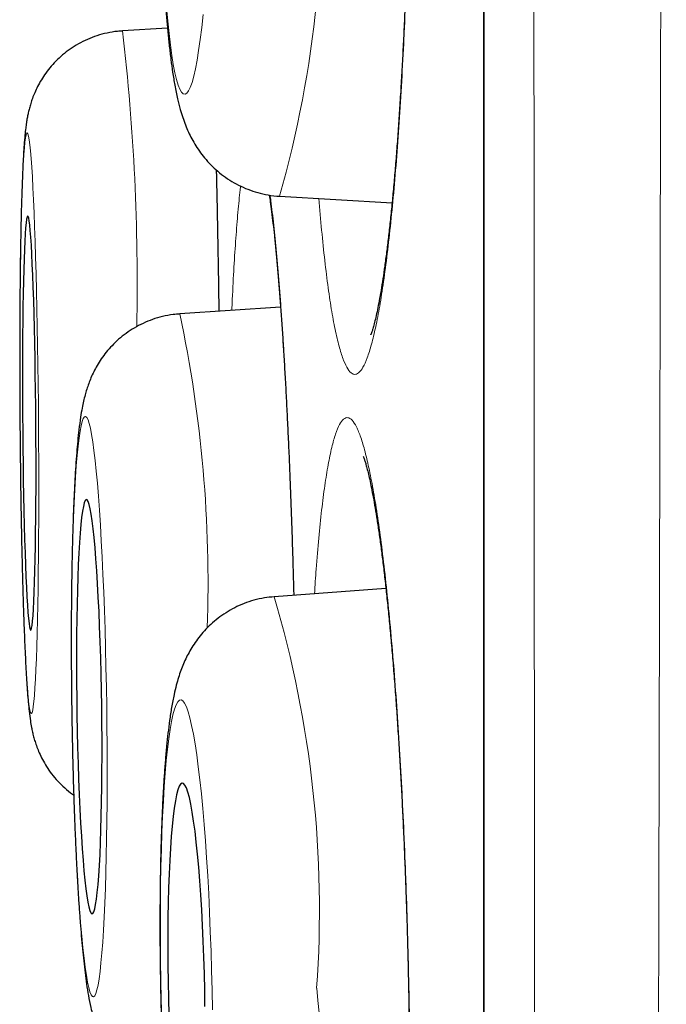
# Model space of a CAD drawing. Header units: millimetres. Extents: x 8 to 761, y 12 to 790.
# Tile 101 of 240: x 180.64 to 182.55, y 769.64 to 772.56. Entities that reach past the tile are written whole.
import ezdxf

# ---------------------------------------------------------------- set-up
doc = ezdxf.new("R2010")
doc.units = ezdxf.units.MM

msp = doc.modelspace()

# ---------------------------------------------------------------- linework, layer by layer
at = {"color": 252, "linetype": 'Continuous', "lineweight": 0}
msp.add_line((182.0097, 789.0119), (182.0097, 755.6163), dxfattribs=at)
at = {"color": 7, "linetype": 'Continuous', "lineweight": 30}
for p, q in [((182.0073, 788.9815), (182.0073, 755.6467)), ((181.0731, 772.533), (180.9399, 772.5251)), ((181.4042, 772.036), (181.7373, 772.0162)), ((181.4076, 771.7076), (181.1094, 771.6878)), ((181.7192, 770.8748), (181.3887, 770.8507))]:
    msp.add_line(p, q, dxfattribs=at)
at = {"color": 252, "linetype": 'Continuous', "lineweight": 0, "flags": 128}
for points in [[(181.0703, 772.5942), (181.0738, 772.5543), (181.0776, 772.5172), (181.0816, 772.4833), (181.0858, 772.4526), (181.0902, 772.4253), (181.0948, 772.4015), (181.0995, 772.3813), (181.1044, 772.3649), (181.1094, 772.3523), (181.1145, 772.3435), (181.1197, 772.3386), (181.1249, 772.3376), (181.1301, 772.3406), (181.1354, 772.3474), (181.1406, 772.3581), (181.1457, 772.3727), (181.1508, 772.391), (181.1557, 772.4129), (181.1606, 772.4385), (181.1653, 772.4675), (181.1699, 772.4998), (181.1742, 772.5354), (181.1784, 772.5739)], [(180.6916, 771.3645), (180.6911, 771.4225), (180.6905, 771.4802), (180.6898, 771.5374), (180.6889, 771.5938), (180.688, 771.6491), (180.6869, 771.7032), (180.6857, 771.7557), (180.6845, 771.8064), (180.6831, 771.8552), (180.6817, 771.9016), (180.6802, 771.9457), (180.6786, 771.987), (180.6769, 772.0256), (180.6752, 772.0611), (180.6734, 772.0934), (180.6716, 772.1224), (180.6697, 772.148), (180.6679, 772.17), (180.666, 772.1883), (180.6641, 772.2028), (180.6622, 772.2135), (180.6603, 772.2204), (180.6584, 772.2233), (180.6566, 772.2223), (180.6548, 772.2174), (180.653, 772.2086), (180.6513, 772.196), (180.6497, 772.1796), (180.6481, 772.1594), (180.6466, 772.1356), (180.6451, 772.1083), (180.6438, 772.0777), (180.6425, 772.0437), (180.6414, 772.0067), (180.6403, 771.9667), (180.6394, 771.924), (180.6386, 771.8787), (180.6378, 771.8311), (180.6373, 771.7813), (180.6368, 771.7297), (180.6364, 771.6763), (180.6362, 771.6216), (180.6361, 771.5657), (180.6362, 771.5089), (180.6364, 771.4514), (180.6367, 771.3935), (180.6371, 771.3355), (180.6376, 771.2776), (180.6383, 771.2201), (180.6391, 771.1632), (180.64, 771.1073), (180.641, 771.0526), (180.6421, 770.9993), (180.6433, 770.9476), (180.6446, 770.8979), (180.646, 770.8502), (180.6475, 770.805), (180.6491, 770.7622), (180.6507, 770.7223), (180.6524, 770.6852), (180.6542, 770.6513), (180.6559, 770.6206), (180.6578, 770.5933), (180.6596, 770.5695), (180.6615, 770.5494), (180.6634, 770.5329), (180.6653, 770.5203), (180.6672, 770.5115), (180.6691, 770.5066), (180.6709, 770.5056), (180.6728, 770.5086), (180.6745, 770.5154), (180.6763, 770.5261), (180.678, 770.5407), (180.6796, 770.559), (180.6811, 770.581), (180.6826, 770.6065), (180.684, 770.6355), (180.6853, 770.6679), (180.6865, 770.7034), (180.6876, 770.7419), (180.6886, 770.7833), (180.6895, 770.8273), (180.6903, 770.8738), (180.6909, 770.9225), (180.6914, 770.9732), (180.6918, 771.0257), (180.6921, 771.0798), (180.6923, 771.1352), (180.6923, 771.1916), (180.6922, 771.2488), (180.692, 771.3065), (180.6916, 771.3645)], [(180.8933, 770.5255), (180.8924, 770.5835), (180.8912, 770.6412), (180.8899, 770.6984), (180.8883, 770.7548), (180.8865, 770.8101), (180.8845, 770.8642), (180.8823, 770.9167), (180.8799, 770.9674), (180.8773, 771.0162), (180.8746, 771.0626), (180.8718, 771.1066), (180.8687, 771.148), (180.8656, 771.1865), (180.8624, 771.2221), (180.8591, 771.2544), (180.8556, 771.2834), (180.8522, 771.309), (180.8487, 771.3309), (180.8451, 771.3492), (180.8415, 771.3638), (180.838, 771.3745), (180.8344, 771.3813), (180.8309, 771.3843), (180.8274, 771.3833), (180.824, 771.3784), (180.8207, 771.3696), (180.8175, 771.357), (180.8144, 771.3405), (180.8114, 771.3204), (180.8086, 771.2966), (180.8059, 771.2693), (180.8033, 771.2386), (180.801, 771.2047), (180.7988, 771.1676), (180.7968, 771.1277), (180.7951, 771.085), (180.7935, 771.0397), (180.7922, 770.9921), (180.7911, 770.9423), (180.7902, 770.8907), (180.7895, 770.8374), (180.7891, 770.7826), (180.789, 770.7267), (180.789, 770.6699), (180.7894, 770.6124), (180.7899, 770.5545), (180.7907, 770.4965), (180.7917, 770.4386), (180.793, 770.3811), (180.7945, 770.3243), (180.7962, 770.2684), (180.7981, 770.2136), (180.8002, 770.1603), (180.8024, 770.1087), (180.8049, 770.0589), (180.8075, 770.0113), (180.8103, 769.966), (180.8133, 769.9233), (180.8163, 769.8833), (180.8195, 769.8463), (180.8228, 769.8124), (180.8262, 769.7817), (180.8296, 769.7544), (180.8331, 769.7306), (180.8367, 769.7104), (180.8402, 769.694), (180.8438, 769.6814), (180.8473, 769.6726), (180.8509, 769.6677), (180.8544, 769.6667), (180.8578, 769.6697), (180.8612, 769.6765), (180.8644, 769.6872), (180.8676, 769.7018), (180.8707, 769.7201), (180.8736, 769.742), (180.8764, 769.7676), (180.879, 769.7966), (180.8814, 769.8289), (180.8837, 769.8644), (180.8858, 769.903), (180.8876, 769.9443), (180.8893, 769.9884), (180.8907, 770.0348), (180.892, 770.0835), (180.893, 770.1343), (180.8937, 770.1868), (180.8942, 770.2408), (180.8945, 770.2962), (180.8946, 770.3526), (180.8944, 770.4098), (180.8939, 770.4675), (180.8933, 770.5255)], [(181.2048, 769.6867), (181.2035, 769.7447), (181.2018, 769.8024), (181.1998, 769.8596), (181.1975, 769.916), (181.1949, 769.9714), (181.192, 770.0254), (181.1887, 770.0779), (181.1853, 770.1286), (181.1815, 770.1773), (181.1775, 770.2238), (181.1733, 770.2678), (181.1689, 770.3092), (181.1643, 770.3477), (181.1596, 770.3832), (181.1547, 770.4156), (181.1497, 770.4446), (181.1446, 770.4701), (181.1395, 770.4921), (181.1343, 770.5104), (181.1291, 770.5249), (181.1238, 770.5356), (181.1186, 770.5425), (181.1135, 770.5454), (181.1084, 770.5444), (181.1034, 770.5395), (181.0986, 770.5308), (181.0938, 770.5181), (181.0893, 770.5017), (181.0849, 770.4816), (181.0807, 770.4578), (181.0768, 770.4305), (181.0731, 770.3998), (181.0696, 770.3659), (181.0664, 770.3288), (181.0635, 770.2889), (181.0609, 770.2461), (181.0586, 770.2009), (181.0567, 770.1533), (181.055, 770.1035), (181.0538, 770.0519), (181.0528, 769.9986), (181.0522, 769.9438), (181.052, 769.8879), (181.0521, 769.8311), (181.0525, 769.7736), (181.0533, 769.7157), (181.0545, 769.6577), (181.056, 769.5999)], [(181.2058, 769.6288), (181.2048, 769.6867)]]:
    msp.add_lwpolyline(points, dxfattribs=at)
at = {"color": 7, "linetype": 'Continuous', "lineweight": 30, "flags": 128}
for points in [[(180.6838, 771.3645), (180.6833, 771.4132), (180.6828, 771.4616), (180.6821, 771.5093), (180.6814, 771.5562), (180.6805, 771.6018), (180.6795, 771.646), (180.6784, 771.6883), (180.6773, 771.7287), (180.676, 771.7667), (180.6747, 771.8022), (180.6733, 771.8349), (180.6719, 771.8646), (180.6704, 771.8912), (180.6688, 771.9144), (180.6673, 771.9342), (180.6657, 771.9503), (180.6641, 771.9628), (180.6625, 771.9715), (180.6609, 771.9763), (180.6594, 771.9773), (180.6578, 771.9744), (180.6564, 771.9676), (180.6549, 771.957), (180.6535, 771.9427), (180.6522, 771.9247), (180.651, 771.9032), (180.6498, 771.8783), (180.6488, 771.8501), (180.6478, 771.8189), (180.6469, 771.7848), (180.6462, 771.748), (180.6456, 771.7088), (180.645, 771.6674), (180.6446, 771.6241), (180.6444, 771.5792), (180.6442, 771.5329), (180.6442, 771.4855), (180.6443, 771.4374), (180.6445, 771.3888), (180.6449, 771.3401), (180.6454, 771.2915), (180.646, 771.2434), (180.6467, 771.196), (180.6475, 771.1498), (180.6484, 771.1048), (180.6494, 771.0615), (180.6506, 771.0202), (180.6518, 770.981), (180.6531, 770.9442), (180.6544, 770.9101), (180.6558, 770.8788), (180.6573, 770.8506), (180.6588, 770.8257), (180.6604, 770.8042), (180.6619, 770.7862), (180.6635, 770.7719), (180.6651, 770.7613), (180.6667, 770.7546), (180.6683, 770.7517), (180.6698, 770.7526), (180.6713, 770.7575), (180.6728, 770.7661), (180.6742, 770.7786), (180.6756, 770.7948), (180.6768, 770.8145), (180.678, 770.8378), (180.6791, 770.8643), (180.6802, 770.8941), (180.6811, 770.9268), (180.6819, 770.9622), (180.6826, 771.0003), (180.6832, 771.0406), (180.6836, 771.083), (180.684, 771.1271), (180.6842, 771.1727), (180.6843, 771.2196), (180.6842, 771.2674), (180.684, 771.3158), (180.6838, 771.3645)], [(180.8785, 770.5255), (180.8777, 770.5742), (180.8767, 770.6226), (180.8755, 770.6703), (180.8741, 770.7172), (180.8724, 770.7628), (180.8706, 770.807), (180.8685, 770.8494), (180.8664, 770.8897), (180.864, 770.9277), (180.8615, 770.9632), (180.8589, 770.9959), (180.8562, 771.0256), (180.8534, 771.0522), (180.8505, 771.0754), (180.8475, 771.0952), (180.8446, 771.1113), (180.8416, 771.1238), (180.8386, 771.1325), (180.8356, 771.1373), (180.8327, 771.1383), (180.8298, 771.1354), (180.827, 771.1286), (180.8243, 771.118), (180.8217, 771.1037), (180.8192, 771.0857), (180.8169, 771.0642), (180.8147, 771.0393), (180.8127, 771.0111), (180.8109, 770.9799), (180.8093, 770.9458), (180.8079, 770.909), (180.8067, 770.8698), (180.8057, 770.8284), (180.8049, 770.7851), (180.8044, 770.7402), (180.8041, 770.6939), (180.8041, 770.6466), (180.8043, 770.5984), (180.8047, 770.5499), (180.8054, 770.5011), (180.8063, 770.4526), (180.8074, 770.4044), (180.8087, 770.3571), (180.8103, 770.3108), (180.812, 770.2659), (180.814, 770.2226), (180.8161, 770.1812), (180.8183, 770.142), (180.8208, 770.1052), (180.8233, 770.0711), (180.826, 770.0399), (180.8288, 770.0117), (180.8316, 769.9868), (180.8345, 769.9653), (180.8375, 769.9473), (180.8405, 769.933), (180.8435, 769.9224), (180.8465, 769.9156), (180.8494, 769.9127), (180.8523, 769.9137), (180.8552, 769.9185), (180.8579, 769.9272), (180.8606, 769.9397), (180.8631, 769.9558), (180.8655, 769.9756), (180.8678, 769.9988), (180.8698, 770.0254), (180.8718, 770.0551), (180.8735, 770.0878), (180.875, 770.1233), (180.8763, 770.1613), (180.8774, 770.2016), (180.8783, 770.244), (180.8789, 770.2881), (180.8793, 770.3338), (180.8795, 770.3806), (180.8794, 770.4284), (180.8791, 770.4768), (180.8785, 770.5255)], [(181.1832, 769.6867), (181.1821, 769.7354), (181.1806, 769.7838), (181.1788, 769.8316), (181.1767, 769.8784), (181.1743, 769.9241), (181.1716, 769.9682), (181.1686, 770.0106), (181.1654, 770.0509), (181.162, 770.0889), (181.1583, 770.1244), (181.1545, 770.1571), (181.1505, 770.1868), (181.1464, 770.2133), (181.1422, 770.2366), (181.1379, 770.2563), (181.1335, 770.2725), (181.1291, 770.285), (181.1247, 770.2936), (181.1204, 770.2985), (181.1161, 770.2994), (181.1118, 770.2965), (181.1077, 770.2898), (181.1038, 770.2792), (181.1, 770.2649), (181.0963, 770.2469), (181.0929, 770.2254), (181.0897, 770.2005), (181.0868, 770.1723), (181.0841, 770.1411), (181.0818, 770.1069), (181.0797, 770.0702), (181.0779, 770.031), (181.0765, 769.9896), (181.0754, 769.9463), (181.0746, 769.9014), (181.0742, 769.8551), (181.0741, 769.8078), (181.0744, 769.7597), (181.0751, 769.7111), (181.076, 769.6624), (181.0773, 769.6138)], [(181.184, 769.638), (181.1832, 769.6867)]]:
    msp.add_lwpolyline(points, dxfattribs=at)
at = {"color": 252, "linetype": 'Continuous', "lineweight": 0}
for centre, radius, start, end in [((178.3271, 772.9194), 3.2014, 343.9825, 4.9307), ((174.6201, 771.7816), 6.3634, 358.81614, 6.70978), ((177.3921, 770.8954), 3.8009, 357.9347, 12.0335), ((178.244, 769.9238), 3.2785, 355.9533, 16.4236), ((178.2791, 769.3311), 3.2554, 345.8283, 6.3727)]:
    msp.add_arc(centre, radius, start, end, dxfattribs=at)
for points, knots in [([(182.5482, 790.1494), (182.5482, 790.1485), (182.5482, 790.1467), (182.5482, 790.1318), (182.5481, 790.1081), (182.5481, 790.0747), (182.5481, 790.0318), (182.5481, 789.9793), (182.5481, 789.917), (182.5481, 789.8448), (182.5481, 789.763), (182.5482, 789.6716), (182.5482, 789.5704), (182.5483, 789.451), (182.5483, 789.3105), (182.5484, 789.149), (182.5484, 788.9771), (182.5484, 788.7957), (182.5484, 788.6013), (182.5484, 788.3938), (182.5483, 788.1736), (182.5482, 787.9395), (182.5482, 787.6916), (182.5481, 787.4295), (182.548, 787.1551), (182.5479, 786.8661), (182.5478, 786.5627), (182.5477, 786.2753), (182.5477, 786.0102), (182.5476, 785.7707), (182.5475, 785.5252), (182.5474, 785.2734), (182.5472, 785.0155), (182.547, 784.7515), (182.5468, 784.4818), (182.5466, 784.1774), (182.5463, 783.8364), (182.546, 783.4568), (182.5457, 783.0679), (182.5453, 782.6699), (182.545, 782.2631), (182.5446, 781.8458), (182.5442, 781.4182), (182.5438, 780.9799), (182.5434, 780.5343), (182.543, 780.0778), (182.5425, 779.6109), (182.5419, 779.1421), (182.5413, 778.6756), (182.5407, 778.2124), (182.54, 777.7436), (182.5393, 777.2695), (182.5386, 776.7905), (182.5379, 776.3046), (182.5372, 775.8122), (182.5364, 775.313), (182.5356, 774.8108), (182.5348, 774.3019), (182.534, 773.7869), (182.5332, 773.3026), (182.5324, 772.8537), (182.5316, 772.4407), (182.5308, 772.027), (182.53, 771.6128), (182.5291, 771.1982), (182.5282, 770.7825), (182.5273, 770.366), (182.5264, 769.9488), (182.5254, 769.5322), (182.5244, 769.1165), (182.5235, 768.7017), (182.5224, 768.2562), (182.5212, 767.7807), (182.52, 767.3113), (182.5188, 766.8801), (182.5177, 766.4864), (182.5166, 766.0952), (182.5154, 765.7066), (182.5142, 765.3209), (182.5128, 764.9141), (182.5113, 764.4873), (182.5099, 764.0756), (182.5084, 763.7023), (182.5071, 763.3662), (182.5058, 763.0339), (182.5043, 762.6661), (182.5027, 762.265), (182.5009, 761.8633), (182.4993, 761.4981), (182.4977, 761.1681), (182.4962, 760.8433), (182.4946, 760.5241), (182.4929, 760.2106), (182.4911, 759.8836), (182.4892, 759.5447), (182.4872, 759.2226), (182.4853, 758.9343), (182.4836, 758.6779), (182.4818, 758.4274), (182.4799, 758.1538), (182.4777, 757.86), (182.4754, 757.5711), (182.4733, 757.3129), (182.4714, 757.0833), (182.4694, 756.8612), (182.4675, 756.6471), (182.4655, 756.4409), (182.4635, 756.2304), (182.4613, 756.0176), (182.4592, 755.8212), (182.4572, 755.6506), (182.4555, 755.5029), (182.4538, 755.3629), (182.4522, 755.2448), (182.4509, 755.146), (182.4498, 755.0643), (182.4488, 754.9862), (182.4477, 754.9084), (182.4466, 754.8314), (182.4455, 754.756), (182.4445, 754.6855), (182.4434, 754.6125), (182.4423, 754.5392), (182.4412, 754.4681), (182.4403, 754.4062), (182.4395, 754.3534), (182.4388, 754.31), (182.4384, 754.2789), (182.438, 754.2574), (182.4378, 754.2437), (182.4377, 754.235), (182.4377, 754.2339), (182.4377, 754.2334)], [0, 0, 0, 0, 0.007293, 0.014587, 0.02188, 0.029209, 0.036538, 0.043866, 0.051282, 0.058699, 0.066114, 0.073566, 0.081019, 0.088472, 0.097694, 0.106923, 0.115648, 0.124375, 0.133099, 0.141885, 0.150672, 0.159458, 0.168428, 0.177398, 0.186397, 0.195395, 0.204618, 0.213847, 0.220419, 0.22699, 0.233573, 0.240155, 0.246773, 0.25339, 0.260018, 0.266647, 0.275389, 0.284133, 0.292875, 0.301676, 0.310479, 0.319281, 0.328265, 0.33725, 0.346263, 0.355276, 0.364511, 0.373753, 0.382526, 0.391299, 0.400072, 0.408905, 0.41774, 0.426573, 0.435591, 0.44461, 0.453657, 0.462704, 0.471976, 0.481256, 0.488597, 0.495938, 0.503279, 0.510656, 0.518033, 0.52541, 0.532875, 0.54034, 0.547805, 0.555306, 0.562808, 0.570309, 0.579592, 0.588883, 0.596237, 0.603593, 0.610947, 0.618337, 0.625729, 0.633119, 0.64195, 0.650787, 0.65761, 0.664433, 0.671269, 0.678104, 0.687405, 0.696713, 0.704082, 0.711453, 0.718822, 0.726226, 0.733631, 0.741035, 0.749883, 0.758739, 0.765574, 0.772409, 0.779257, 0.786105, 0.795422, 0.804746, 0.812147, 0.819549, 0.82695, 0.834387, 0.841824, 0.849261, 0.858148, 0.867041, 0.873909, 0.880777, 0.887658, 0.894539, 0.899221, 0.903904, 0.90859, 0.913277, 0.918629, 0.923981, 0.92934, 0.934698, 0.941906, 0.949116, 0.956324, 0.963567, 0.970811, 0.978054, 0.983537, 0.98902, 0.99451, 1, 1, 1, 1]), ([(182.1901, 754.4808), (182.1901, 754.4813), (182.1901, 754.4823), (182.19, 754.4905), (182.1899, 754.5035), (182.1897, 754.5238), (182.1895, 754.5537), (182.1892, 754.5957), (182.1888, 754.647), (182.1883, 754.7076), (182.1879, 754.7775), (182.1874, 754.8501), (182.187, 754.9229), (182.1865, 754.994), (182.1861, 755.0701), (182.1856, 755.1609), (182.185, 755.2684), (182.1844, 755.3952), (182.1837, 755.5313), (182.183, 755.6768), (182.1823, 755.8315), (182.1815, 756.0057), (182.1807, 756.2017), (182.1798, 756.4046), (182.179, 756.6001), (182.1783, 756.7854), (182.1776, 756.9778), (182.1769, 757.2014), (182.1761, 757.4592), (182.1753, 757.7334), (182.1746, 757.9961), (182.1739, 758.2444), (182.1733, 758.5004), (182.1727, 758.7642), (182.1721, 759.0354), (182.1715, 759.3319), (182.1708, 759.6551), (182.1702, 759.9799), (182.1696, 760.2851), (182.169, 760.5685), (182.1685, 760.8574), (182.1679, 761.187), (182.1673, 761.5595), (182.1667, 761.9477), (182.1662, 762.3134), (182.1657, 762.6543), (182.1653, 763.0008), (182.1648, 763.3527), (182.1644, 763.7099), (182.164, 764.0951), (182.1636, 764.5093), (182.1631, 764.9197), (182.1627, 765.3006), (182.1624, 765.6507), (182.162, 766.004), (182.1616, 766.4033), (182.1612, 766.8495), (182.1607, 767.3089), (182.1603, 767.7368), (182.16, 768.1322), (182.1596, 768.5302), (182.1593, 768.9309), (182.159, 769.334), (182.1587, 769.7649), (182.1584, 770.2239), (182.1581, 770.6739), (182.1579, 771.0878), (182.1577, 771.4654), (182.1574, 771.8436), (182.1572, 772.2676), (182.1569, 772.7374), (182.1566, 773.2429), (182.1563, 773.7382), (182.156, 774.2229), (182.1557, 774.7073), (182.1555, 775.1909), (182.1552, 775.6733), (182.155, 776.1565), (182.1549, 776.6399), (182.1547, 777.1236), (182.1545, 777.604), (182.1544, 778.0845), (182.1542, 778.5642), (182.1541, 779.0334), (182.1539, 779.488), (182.1537, 779.928), (182.1535, 780.3633), (182.1533, 780.7933), (182.1532, 781.2178), (182.153, 781.6384), (182.1529, 782.0546), (182.1528, 782.4663), (182.1527, 782.8703), (182.1526, 783.2695), (182.1526, 783.663), (182.1525, 784.0436), (182.1525, 784.4083), (182.1524, 784.7572), (182.1523, 785.0972), (182.1523, 785.4282), (182.1522, 785.7497), (182.1521, 786.0597), (182.152, 786.3579), (182.152, 786.6444), (182.1519, 786.9208), (182.1519, 787.1868), (182.1519, 787.4419), (182.1519, 787.6873), (182.152, 787.9223), (182.152, 788.1466), (182.152, 788.3585), (182.152, 788.5592), (182.152, 788.748), (182.152, 788.9212), (182.152, 789.078), (182.1519, 789.2192), (182.1519, 789.3479), (182.1519, 789.4639), (182.1519, 789.5672), (182.1519, 789.6578), (182.1519, 789.7355), (182.152, 789.7999), (182.152, 789.8505), (182.1521, 789.887), (182.1521, 789.9102), (182.1521, 789.9131), (182.1521, 789.9146)], [0, 0, 0, 0, 0.005347, 0.010693, 0.016046, 0.021399, 0.028603, 0.035807, 0.043011, 0.050249, 0.057489, 0.064728, 0.070207, 0.075686, 0.081172, 0.086658, 0.094055, 0.101452, 0.108849, 0.116282, 0.123716, 0.13115, 0.140031, 0.148919, 0.155785, 0.16265, 0.169529, 0.176407, 0.18577, 0.195141, 0.202508, 0.209876, 0.217243, 0.224646, 0.232049, 0.239451, 0.248297, 0.25715, 0.263983, 0.270816, 0.277661, 0.284506, 0.293819, 0.303139, 0.310493, 0.317848, 0.325203, 0.332592, 0.339982, 0.347371, 0.356202, 0.365039, 0.37186, 0.378681, 0.385515, 0.392348, 0.401645, 0.41095, 0.418292, 0.425635, 0.432978, 0.440355, 0.447733, 0.45511, 0.463926, 0.472748, 0.479557, 0.486367, 0.493189, 0.50001, 0.509291, 0.51858, 0.527356, 0.536133, 0.544908, 0.553744, 0.562581, 0.571416, 0.580436, 0.589456, 0.598505, 0.607554, 0.616826, 0.626107, 0.634851, 0.643597, 0.652341, 0.661145, 0.669951, 0.678756, 0.687744, 0.696732, 0.705749, 0.714765, 0.724005, 0.733252, 0.742023, 0.750797, 0.759568, 0.768401, 0.777235, 0.786068, 0.794798, 0.80353, 0.812261, 0.82105, 0.829842, 0.838631, 0.847604, 0.856577, 0.865578, 0.87458, 0.883804, 0.893036, 0.901765, 0.910496, 0.919226, 0.928015, 0.936806, 0.945595, 0.954568, 0.963541, 0.972542, 0.981544, 0.990768, 1, 1, 1, 1]), ([(181.5913, 774.7509), (181.5954, 774.7677), (181.6036, 774.8015), (181.6163, 774.8378), (181.6291, 774.8634), (181.6419, 774.8769), (181.6547, 774.8782), (181.6675, 774.8676), (181.68, 774.8453), (181.6922, 774.8112), (181.704, 774.7654), (181.7154, 774.7085), (181.7263, 774.6409), (181.7365, 774.5631), (181.746, 774.4754), (181.7547, 774.3785), (181.7626, 774.2733), (181.7697, 774.1605), (181.7758, 774.0407), (181.7809, 773.9148), (181.785, 773.7839), (181.7881, 773.6488), (181.7901, 773.5105), (181.791, 773.3698), (181.7909, 773.2278), (181.7897, 773.0858), (181.7873, 772.9445), (181.784, 772.8048), (181.7796, 772.6679), (181.7742, 772.5348), (181.7678, 772.4065), (181.7605, 772.2836), (181.7524, 772.1672), (181.7434, 772.058), (181.7337, 771.9572), (181.7233, 771.865), (181.7123, 771.7821), (181.7008, 771.7092), (181.6889, 771.6472), (181.6766, 771.596), (181.664, 771.5561), (181.6519, 771.5293), (181.6405, 771.5139), (181.6298, 771.5077), (181.6184, 771.5099), (181.6065, 771.5228), (181.594, 771.5483), (181.5819, 771.5853), (181.5701, 771.6336), (181.5589, 771.6933), (181.5482, 771.7636), (181.5382, 771.8442), (181.529, 771.932), (181.5236, 771.9973), (181.5209, 772.0291)], [0, 0, 0, 0, 0.019404, 0.038877, 0.05835, 0.077753, 0.097157, 0.11663, 0.136103, 0.155507, 0.17491, 0.194383, 0.213856, 0.23326, 0.252664, 0.272137, 0.29161, 0.311013, 0.330417, 0.34989, 0.369363, 0.388767, 0.40817, 0.427643, 0.447117, 0.46652, 0.485924, 0.505397, 0.52487, 0.544274, 0.563677, 0.58315, 0.602623, 0.622027, 0.641431, 0.660904, 0.680377, 0.69978, 0.719184, 0.738657, 0.75813, 0.777534, 0.793711, 0.809909, 0.826086, 0.84549, 0.864963, 0.884436, 0.90384, 0.923243, 0.942716, 0.962189, 0.981593, 1, 1, 1, 1]), ([(181.2176, 772.1139), (181.2179, 772.0978), (181.2193, 772.0397), (181.2214, 771.9341), (181.2236, 771.8105), (181.2247, 771.7297), (181.2251, 771.6955)], [0, 0, 0, 0, 0.122066, 0.442893, 0.763719, 1, 1, 1, 1]), ([(181.2633, 771.698), (181.2638, 771.7088), (181.2657, 771.7546), (181.2696, 771.8268), (181.2752, 771.9139), (181.2814, 771.9895), (181.2862, 772.0402), (181.2891, 772.0623), (181.2896, 772.0661)], [0, 0, 0, 0, 0.068399, 0.290075, 0.510962, 0.731849, 0.953526, 1, 1, 1, 1]), ([(181.3765, 772.0394), (181.3774, 772.0336), (181.381, 772.0079), (181.3874, 771.9513), (181.3955, 771.8703), (181.4033, 771.7791), (181.4107, 771.6791), (181.4177, 771.5707), (181.4243, 771.4551), (181.4303, 771.3331), (181.4358, 771.2053), (181.4407, 771.0725), (181.4444, 770.9554), (181.4463, 770.8819), (181.4469, 770.855)], [0, 0, 0, 0, 0.026376, 0.118553, 0.21073, 0.302578, 0.394427, 0.486604, 0.578781, 0.67063, 0.762479, 0.854656, 0.946832, 1, 1, 1, 1]), ([(181.5483, 771.2414), (181.5519, 771.2591), (181.5589, 771.2947), (181.5702, 771.3337), (181.5819, 771.3621), (181.594, 771.3785), (181.6065, 771.3826), (181.6192, 771.3749), (181.632, 771.3553), (181.6449, 771.3241), (181.6577, 771.281), (181.6703, 771.2267), (181.6828, 771.1616), (181.695, 771.0863), (181.7067, 771.0008), (181.7179, 770.906), (181.7286, 770.8028), (181.7387, 770.6918), (181.748, 770.5736), (181.7566, 770.4491), (181.7643, 770.3193), (181.7711, 770.1852), (181.777, 770.0476), (181.7819, 769.9073), (181.7858, 769.7656), (181.7886, 769.6235), (181.7904, 769.482), (181.7911, 769.3418), (181.7907, 769.2042), (181.7892, 769.0701), (181.7867, 768.9407), (181.783, 768.8164), (181.7784, 768.6983), (181.7728, 768.5874), (181.7662, 768.4846), (181.7587, 768.3903), (181.7504, 768.3051), (181.7413, 768.2298), (181.7314, 768.1652), (181.7209, 768.1114), (181.7097, 768.0687), (181.6988, 768.0393), (181.6881, 768.0215), (181.6779, 768.0129), (181.6667, 768.0126), (181.6547, 768.0227), (181.6419, 768.0454), (181.629, 768.0796), (181.6162, 768.1253), (181.6036, 768.1824), (181.5912, 768.2503), (181.5791, 768.3281), (181.5676, 768.4163), (181.5595, 768.4842), (181.5554, 768.5248), (181.5549, 768.5302)], [0, 0, 0, 0, 0.019327, 0.038722, 0.058118, 0.077444, 0.096771, 0.116166, 0.135562, 0.154889, 0.174215, 0.193611, 0.213006, 0.232333, 0.251659, 0.271055, 0.29045, 0.309777, 0.329104, 0.348499, 0.367895, 0.387221, 0.406548, 0.425943, 0.445339, 0.464666, 0.483992, 0.503388, 0.522783, 0.54211, 0.561436, 0.580832, 0.600227, 0.619554, 0.638881, 0.658276, 0.677672, 0.696998, 0.716325, 0.73572, 0.755116, 0.774442, 0.790555, 0.806687, 0.822799, 0.842126, 0.861521, 0.880917, 0.900243, 0.91957, 0.938966, 0.958361, 0.977688, 0.997014, 1, 1, 1, 1]), ([(181.5079, 770.8594), (181.5095, 770.8841), (181.5133, 770.9429), (181.5204, 771.0256), (181.5289, 771.1083), (181.5382, 771.1816), (181.545, 771.2215), (181.5483, 771.2414)], [0, 0, 0, 0, 0.153103, 0.36445, 0.576551, 0.788653, 1, 1, 1, 1])]:
    msp.add_open_spline(points, degree=3, knots=knots, dxfattribs=at)
at = {"color": 7, "linetype": 'Continuous', "lineweight": 30}
for points, knots in [([(181.6958, 774.7593), (181.6958, 774.7593), (181.6956, 774.7598), (181.6963, 774.758), (181.6978, 774.7538), (181.7003, 774.746), (181.7034, 774.7348), (181.7071, 774.7197), (181.7113, 774.7009), (181.7157, 774.6783), (181.7203, 774.6518), (181.7251, 774.6217), (181.73, 774.5878), (181.7349, 774.5503), (181.7397, 774.5094), (181.7444, 774.4652), (181.749, 774.4182), (181.7534, 774.3684), (181.7576, 774.3162), (181.7616, 774.2614), (181.7653, 774.204), (181.7689, 774.1441), (181.7722, 774.0818), (181.7753, 774.0175), (181.7781, 773.9514), (181.7806, 773.8839), (181.7828, 773.8151), (181.7847, 773.7452), (181.7863, 773.6739), (181.7876, 773.6013), (181.7887, 773.5276), (181.7894, 773.453), (181.7898, 773.3778), (181.7899, 773.3024), (181.7897, 773.2269), (181.7892, 773.1515), (181.7883, 773.0762), (181.7872, 773.0011), (181.7858, 772.9263), (181.784, 772.852), (181.782, 772.7785), (181.7796, 772.7058), (181.777, 772.634), (181.7741, 772.5635), (181.7709, 772.4944), (181.7675, 772.427), (181.7638, 772.3614), (181.7598, 772.2976), (181.7557, 772.2358), (181.7513, 772.1761), (181.7467, 772.1186), (181.7419, 772.0634), (181.7369, 772.0107), (181.7318, 771.9609), (181.7265, 771.9139), (181.7211, 771.8699), (181.7157, 771.829), (181.7102, 771.7913), (181.7047, 771.7571), (181.6993, 771.7265), (181.6941, 771.6997), (181.6891, 771.6769), (181.6845, 771.6581), (181.6807, 771.6441), (181.6776, 771.6344), (181.6756, 771.6286), (181.6745, 771.626), (181.6746, 771.6262), (181.6746, 771.6263)], [0, 0, 0, 0, 0.000393, 0.009934, 0.020365, 0.031702, 0.043909, 0.056907, 0.070583, 0.084846, 0.099327, 0.114347, 0.129788, 0.145553, 0.161554, 0.177712, 0.193958, 0.21023, 0.226489, 0.242738, 0.25914, 0.275683, 0.292321, 0.309011, 0.325707, 0.342356, 0.358921, 0.375411, 0.391994, 0.408661, 0.42539, 0.442155, 0.458931, 0.475683, 0.492389, 0.509026, 0.525634, 0.542334, 0.559029, 0.575724, 0.592421, 0.609125, 0.625839, 0.642567, 0.659267, 0.675893, 0.692488, 0.70906, 0.725614, 0.742153, 0.758679, 0.775194, 0.791695, 0.808077, 0.824378, 0.840615, 0.85676, 0.872783, 0.888642, 0.904284, 0.919645, 0.93464, 0.94915, 0.96311, 0.974902, 0.985876, 0.995988, 1, 1, 1, 1]), ([(181.4198, 774.3528), (181.4181, 774.3528), (181.4056, 774.3528), (181.3827, 774.3495), (181.3519, 774.3428), (181.3226, 774.333), (181.295, 774.3208), (181.2693, 774.3062), (181.2458, 774.2898), (181.2246, 774.272), (181.2058, 774.2531), (181.1893, 774.2338), (181.175, 774.2142), (181.1628, 774.1947), (181.1523, 774.1753), (181.1431, 774.1559), (181.1349, 774.1357), (181.1273, 774.114), (181.1197, 774.0889), (181.1116, 774.0567), (181.104, 774.0199), (181.0972, 773.98), (181.0915, 773.9407), (181.0863, 773.8996), (181.0815, 773.8562), (181.0772, 773.8117), (181.0732, 773.7658), (181.0696, 773.7184), (181.0663, 773.6695), (181.0634, 773.6192), (181.0607, 773.5676), (181.0584, 773.5148), (181.0563, 773.461), (181.0546, 773.4063), (181.0532, 773.3509), (181.0521, 773.295), (181.0513, 773.2388), (181.0508, 773.1824), (181.0507, 773.1261), (181.0509, 773.0701), (181.0514, 773.0145), (181.0522, 772.9595), (181.0534, 772.9054), (181.0548, 772.8522), (181.0566, 772.8003), (181.0587, 772.7496), (181.0612, 772.7004), (181.0639, 772.6528), (181.067, 772.6069), (181.0704, 772.5626), (181.0742, 772.5202), (181.0784, 772.4793), (181.0831, 772.4399), (181.0884, 772.4015), (181.0948, 772.3627), (181.1021, 772.3269), (181.11, 772.2956), (181.1177, 772.2701), (181.1257, 772.2479), (181.1346, 772.2267), (181.1448, 772.206), (181.1567, 772.1853), (181.1706, 772.1646), (181.1869, 772.144), (181.2056, 772.124), (181.2269, 772.1049), (181.2506, 772.0874), (181.2763, 772.0719), (181.3037, 772.0588), (181.3326, 772.0483), (181.3634, 772.0408), (181.3875, 772.0367), (181.4014, 772.0364), (181.4041, 772.0363)], [0, 0, 0, 0, 0.0016353, 0.0117176, 0.0216071, 0.0313208, 0.0408726, 0.0502707, 0.0595171, 0.0686115, 0.0775552, 0.0863649, 0.0950967, 0.1038696, 0.1128238, 0.1222184, 0.1324173, 0.143949, 0.1576675, 0.1752068, 0.1999818, 0.220236, 0.2390796, 0.2589402, 0.2778575, 0.2962077, 0.3141974, 0.3319414, 0.3495105, 0.3669513, 0.3842959, 0.4015675, 0.4187835, 0.4359574, 0.4531, 0.47022, 0.4873253, 0.5044227, 0.5215186, 0.5386177, 0.555726, 0.5728503, 0.589998, 0.6071779, 0.6244002, 0.6416776, 0.6590264, 0.6764678, 0.6940304, 0.7117546, 0.7296986, 0.7479519, 0.7666592, 0.7860748, 0.8067014, 0.8297221, 0.8475041, 0.8608062, 0.8724493, 0.8828444, 0.8924866, 0.9017546, 0.9109172, 0.9200983, 0.9293888, 0.9388096, 0.9483348, 0.9579286, 0.9675625, 0.9772164, 0.9868811, 0.9974749, 1, 1, 1, 1]), ([(180.9398, 772.5246), (180.9351, 772.5244), (180.9198, 772.5239), (180.8945, 772.5193), (180.8645, 772.5114), (180.8362, 772.5005), (180.8097, 772.4872), (180.7851, 772.4717), (180.7628, 772.4544), (180.7427, 772.4357), (180.7249, 772.416), (180.7097, 772.3957), (180.6969, 772.3756), (180.6866, 772.3562), (180.6784, 772.3381), (180.6722, 772.3215), (180.6673, 772.3064), (180.6635, 772.2924), (180.6605, 772.2793), (180.6579, 772.2662), (180.6557, 772.2523), (180.6534, 772.2356), (180.6512, 772.2146), (180.6491, 772.1895), (180.6472, 772.1613), (180.6456, 772.1314), (180.6441, 772.099), (180.6428, 772.0637), (180.6416, 772.0263), (180.6405, 771.9869), (180.6395, 771.9454), (180.6387, 771.9019), (180.638, 771.8564), (180.6373, 771.8092), (180.6368, 771.7603), (180.6364, 771.7099), (180.6362, 771.6582), (180.636, 771.6055), (180.636, 771.5518), (180.636, 771.4974), (180.6362, 771.4426), (180.6365, 771.3874), (180.6369, 771.3321), (180.6375, 771.277), (180.6381, 771.2222), (180.6388, 771.168), (180.6397, 771.1145), (180.6406, 771.0619), (180.6416, 771.0106), (180.6428, 770.9605), (180.644, 770.912), (180.6453, 770.8652), (180.6467, 770.8203), (180.6482, 770.7773), (180.6498, 770.7365), (180.6514, 770.6979), (180.6531, 770.6617), (180.6549, 770.6277), (180.6568, 770.596), (180.6589, 770.5664), (180.6612, 770.5383), (180.6639, 770.511), (180.6668, 770.4873), (180.6702, 770.467), (180.6734, 770.4513), (180.6768, 770.4373), (180.6811, 770.4224), (180.6866, 770.4061), (180.6939, 770.3883), (180.7033, 770.3688), (180.7153, 770.3478), (180.7303, 770.3262), (180.7482, 770.3047), (180.7689, 770.2846), (180.7852, 770.2706), (180.7949, 770.2642), (180.7964, 770.2633)], [0, 0, 0, 0, 0.004456, 0.014378, 0.024088, 0.033595, 0.042904, 0.052015, 0.060922, 0.06961, 0.078053, 0.086203, 0.093991, 0.101335, 0.108206, 0.114698, 0.121031, 0.127503, 0.134383, 0.142124, 0.15135, 0.163134, 0.180014, 0.201115, 0.220216, 0.238265, 0.257321, 0.275713, 0.293726, 0.311508, 0.329138, 0.346664, 0.364113, 0.381508, 0.39886, 0.416181, 0.433478, 0.450756, 0.46802, 0.485273, 0.50252, 0.519761, 0.537001, 0.55424, 0.571482, 0.588727, 0.605979, 0.623241, 0.640516, 0.657807, 0.675121, 0.692462, 0.70984, 0.727265, 0.744753, 0.762326, 0.780017, 0.797876, 0.815988, 0.834506, 0.853738, 0.874443, 0.896757, 0.910343, 0.918681, 0.926147, 0.93308, 0.939902, 0.94684, 0.954238, 0.962251, 0.970824, 0.979783, 0.98898, 0.998325, 1, 1, 1, 1]), ([(181.2174, 772.1139), (181.2174, 772.1115), (181.218, 772.0867), (181.2191, 772.038), (181.2205, 771.968), (181.2218, 771.8965), (181.2231, 771.8239), (181.2241, 771.7569), (181.2247, 771.7138), (181.225, 771.6955)], [0, 0, 0, 0, 0.018481, 0.189501, 0.360479, 0.531489, 0.702601, 0.873862, 1, 1, 1, 1]), ([(181.3743, 772.0393), (181.3753, 772.0329), (181.3775, 772.0177), (181.3811, 771.9898), (181.3852, 771.9561), (181.3892, 771.9189), (181.3933, 771.8785), (181.3973, 771.835), (181.4013, 771.7886), (181.4053, 771.7394), (181.4091, 771.6875), (181.4129, 771.6328), (181.4165, 771.5757), (181.4201, 771.5163), (181.4235, 771.4547), (181.4268, 771.3909), (181.4299, 771.3254), (181.4329, 771.2581), (181.4357, 771.1895), (181.4384, 771.1194), (181.4409, 771.0481), (181.4432, 770.9757), (181.445, 770.9113), (181.4461, 770.8707), (181.4465, 770.855)], [0, 0, 0, 0, 0.031936, 0.076082, 0.121137, 0.166835, 0.212959, 0.259331, 0.305789, 0.352308, 0.399333, 0.446488, 0.49376, 0.541143, 0.588634, 0.636237, 0.683954, 0.731575, 0.779157, 0.826732, 0.874322, 0.921942, 0.969606, 1, 1, 1, 1]), ([(181.1094, 771.6874), (181.1027, 771.687), (181.0856, 771.686), (181.0585, 771.6805), (181.0288, 771.6719), (181.0007, 771.6603), (180.9745, 771.6464), (180.9503, 771.6305), (180.9284, 771.6129), (180.9089, 771.5941), (180.8918, 771.5745), (180.8772, 771.5548), (180.8649, 771.5353), (180.8548, 771.5165), (180.8465, 771.4984), (180.8397, 771.4811), (180.834, 771.4641), (180.829, 771.4469), (180.8245, 771.4284), (180.82, 771.4068), (180.8154, 771.3792), (180.8112, 771.3472), (180.8075, 771.3122), (180.8044, 771.2768), (180.8017, 771.2394), (180.7992, 771.1993), (180.7971, 771.1578), (180.7952, 771.1146), (180.7936, 771.0696), (180.7922, 771.0229), (180.791, 770.9746), (180.79, 770.9248), (180.7893, 770.8735), (180.7887, 770.8211), (180.7884, 770.7677), (180.7884, 770.7134), (180.7885, 770.6584), (180.7889, 770.603), (180.7894, 770.5472), (180.7902, 770.4914), (180.7912, 770.4358), (180.7924, 770.3805), (180.7938, 770.3257), (180.7954, 770.2716), (180.7972, 770.2185), (180.7992, 770.1665), (180.8014, 770.1158), (180.8037, 770.0665), (180.8063, 770.0188), (180.8089, 769.9729), (180.8118, 769.9288), (180.8149, 769.8867), (180.8181, 769.8466), (180.8215, 769.8084), (180.8252, 769.7722), (180.8292, 769.7374), (180.8337, 769.7034), (180.8391, 769.6697), (180.8449, 769.6402), (180.8511, 769.6152), (180.8568, 769.5958), (180.863, 769.5778), (180.8702, 769.5597), (180.879, 769.541), (180.8896, 769.5216), (180.9025, 769.5015), (180.9181, 769.4811), (180.9364, 769.4609), (180.9573, 769.4415), (180.9807, 769.4238), (181.0061, 769.408), (181.0334, 769.3949), (181.0531, 769.3869), (181.064, 769.3841), (181.0649, 769.3839)], [0, 0, 0, 0, 0.006198, 0.0161, 0.025802, 0.035316, 0.044647, 0.053795, 0.062753, 0.071505, 0.080024, 0.088281, 0.096276, 0.104068, 0.111812, 0.119716, 0.128044, 0.137205, 0.147782, 0.160745, 0.178163, 0.201589, 0.221387, 0.23992, 0.259474, 0.278194, 0.296425, 0.314351, 0.332072, 0.349648, 0.367119, 0.384512, 0.401845, 0.419133, 0.436387, 0.453615, 0.470824, 0.488019, 0.505206, 0.522389, 0.539572, 0.556758, 0.573952, 0.591159, 0.608384, 0.625632, 0.642913, 0.660234, 0.677608, 0.69505, 0.712582, 0.730234, 0.74805, 0.766096, 0.78448, 0.803391, 0.823199, 0.844772, 0.867548, 0.881165, 0.891628, 0.900918, 0.909476, 0.917721, 0.925934, 0.934299, 0.942962, 0.951933, 0.961144, 0.970514, 0.979981, 0.989507, 0.999068, 1, 1, 1, 1]), ([(181.6522, 771.2655), (181.6522, 771.2655), (181.652, 771.2659), (181.653, 771.2638), (181.6548, 771.259), (181.6576, 771.2505), (181.6611, 771.2386), (181.6652, 771.2229), (181.6699, 771.2034), (181.6749, 771.18), (181.6803, 771.1528), (181.6858, 771.1219), (181.6915, 771.0873), (181.6974, 771.0491), (181.7032, 771.0076), (181.709, 770.963), (181.7147, 770.9155), (181.7203, 770.8655), (181.7258, 770.8128), (181.7311, 770.7575), (181.7363, 770.6996), (181.7414, 770.6392), (181.7463, 770.5766), (181.751, 770.512), (181.7554, 770.4457), (181.7596, 770.3781), (181.7636, 770.3093), (181.7673, 770.2391), (181.7707, 770.1675), (181.7739, 770.0946), (181.7768, 770.0207), (181.7795, 769.946), (181.7819, 769.8708), (181.7839, 769.7954), (181.7857, 769.72), (181.7871, 769.6446), (181.7883, 769.5693), (181.7891, 769.4941), (181.7897, 769.4193), (181.7899, 769.3451), (181.7898, 769.2716), (181.7894, 769.199), (181.7887, 769.1274), (181.7877, 769.0571), (181.7864, 768.9883), (181.7848, 768.9212), (181.7829, 768.8559), (181.7807, 768.7923), (181.7782, 768.7308), (181.7755, 768.6714), (181.7725, 768.6141), (181.7692, 768.5592), (181.7657, 768.507), (181.762, 768.4575), (181.758, 768.411), (181.7539, 768.3674), (181.7497, 768.3269), (181.7453, 768.2897), (181.7408, 768.256), (181.7364, 768.2259), (181.732, 768.1997), (181.7277, 768.1775), (181.7239, 768.1599), (181.7207, 768.1469), (181.7181, 768.1377), (181.7164, 768.1322), (181.7154, 768.1298), (181.7156, 768.1301), (181.7156, 768.1302)], [0, 0, 0, 0, 0.002236, 0.011932, 0.022532, 0.03404, 0.046407, 0.059543, 0.073337, 0.087684, 0.102352, 0.117518, 0.133069, 0.148909, 0.164951, 0.181119, 0.197346, 0.213572, 0.22978, 0.246084, 0.262548, 0.27913, 0.295782, 0.312463, 0.329118, 0.345704, 0.362202, 0.378702, 0.395321, 0.412013, 0.428751, 0.445511, 0.462261, 0.478976, 0.495632, 0.512225, 0.528915, 0.5456, 0.562283, 0.578968, 0.595658, 0.612358, 0.629071, 0.645789, 0.662434, 0.679035, 0.695612, 0.712171, 0.728716, 0.74525, 0.761775, 0.778291, 0.79478, 0.811117, 0.82741, 0.843633, 0.85976, 0.875756, 0.891578, 0.907174, 0.922474, 0.937377, 0.95181, 0.964277, 0.975997, 0.986884, 0.996895, 1, 1, 1, 1]), ([(181.3886, 770.8506), (181.379, 770.8497), (181.3589, 770.8478), (181.329, 770.8409), (181.2995, 770.8312), (181.2718, 770.8187), (181.246, 770.804), (181.2224, 770.7875), (181.2011, 770.7694), (181.1821, 770.7502), (181.1656, 770.7305), (181.1513, 770.7106), (181.1392, 770.6908), (181.1289, 770.6713), (181.12, 770.6517), (181.1122, 770.6319), (181.1052, 770.6108), (181.0985, 770.5872), (181.0916, 770.5581), (181.0851, 770.5239), (181.0793, 770.486), (181.0746, 770.4479), (181.0704, 770.4086), (181.0667, 770.3672), (181.0635, 770.3234), (181.0606, 770.2783), (181.0582, 770.2317), (181.0561, 770.1836), (181.0544, 770.1341), (181.053, 770.0832), (181.0519, 770.031), (181.0512, 769.9777), (181.0508, 769.9235), (181.0507, 769.8685), (181.0509, 769.8129), (181.0515, 769.7568), (181.0524, 769.7005), (181.0536, 769.6442), (181.0551, 769.5881), (181.057, 769.5323), (181.0591, 769.477), (181.0615, 769.4225), (181.0642, 769.3689), (181.0672, 769.3164), (181.0705, 769.2652), (181.074, 769.2153), (181.0778, 769.167), (181.0819, 769.1203), (181.0862, 769.0754), (181.0909, 769.0322), (181.0959, 768.9907), (181.1012, 768.9509), (181.1071, 768.9124), (181.1137, 768.8744), (181.1217, 768.8352), (181.1303, 768.8008), (181.1394, 768.7711), (181.1475, 768.7486), (181.1564, 768.7274), (181.1663, 768.707), (181.1778, 768.6868), (181.1911, 768.6665), (181.2067, 768.6463), (181.2247, 768.6263), (181.2453, 768.6073), (181.2682, 768.5895), (181.2934, 768.5736), (181.3204, 768.56), (181.3489, 768.5489), (181.3796, 768.5406), (181.4085, 768.5354), (181.4276, 768.5348), (181.4352, 768.5345)], [0, 0, 0, 0, 0.00905, 0.018966, 0.028701, 0.038269, 0.04768, 0.056937, 0.066038, 0.074983, 0.083779, 0.092464, 0.101134, 0.109928, 0.119059, 0.128851, 0.139769, 0.152527, 0.168414, 0.190214, 0.211403, 0.230724, 0.249011, 0.26827, 0.286832, 0.304952, 0.322779, 0.340404, 0.357881, 0.375249, 0.392534, 0.409756, 0.426931, 0.444069, 0.461182, 0.478275, 0.495358, 0.512436, 0.529515, 0.546599, 0.563696, 0.580811, 0.597954, 0.615132, 0.632357, 0.649643, 0.667007, 0.684475, 0.702077, 0.719862, 0.737897, 0.756291, 0.775226, 0.795036, 0.81643, 0.841262, 0.855409, 0.867653, 0.878427, 0.888256, 0.897569, 0.906682, 0.915781, 0.924965, 0.934289, 0.943739, 0.953278, 0.962871, 0.972495, 0.982134, 0.992814, 1, 1, 1, 1])]:
    msp.add_open_spline(points, degree=3, knots=knots, dxfattribs=at)

doc.saveas('drawing.dxf')
